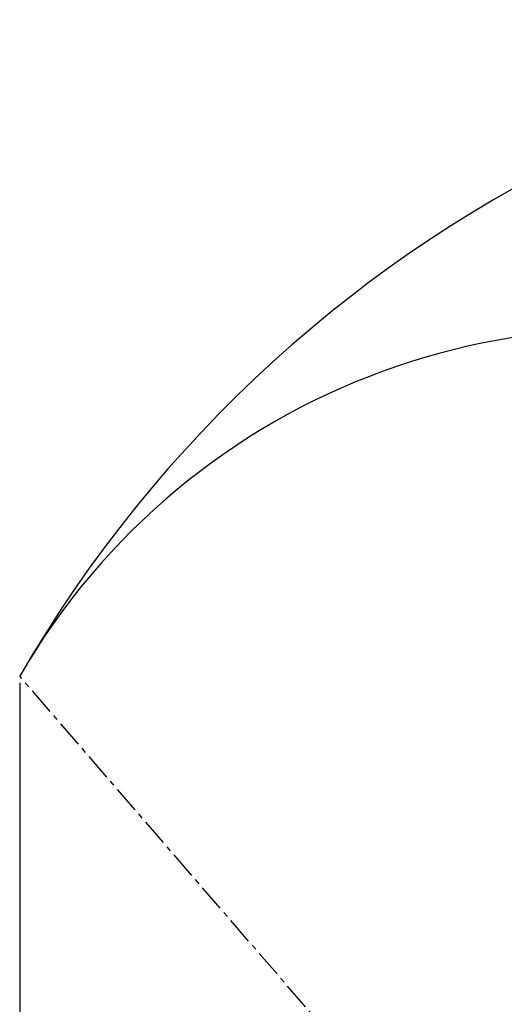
# Model space of a CAD drawing. Header units: millimetres. Extents: x -10540 to 6039, y -7467 to 6433.
# Tile 176 of 236: x -6323 to -5415, y 1351 to 3197. Entities that reach past the tile are written whole.
import ezdxf

# ---------------------------------------------------------------- set-up
doc = ezdxf.new("R2010")
doc.units = ezdxf.units.MM
doc.header["$LTSCALE"] = 8
doc.header["$PDSIZE"] = -1
doc.linetypes.add('CENTER', pattern=[10.16, 6.35, -1.27, 1.27, -1.27])
doc.layers.get('Defpoints').update_dxf_attribs({"true_color": 0x5e5e5e})
doc.layers.add('细实线层', color=7, linetype='Continuous')
doc.dimstyles.new('ISO-25', dxfattribs={"dimscale": 20, "dimtxt": 5, "dimasz": 6, "dimexe": 6, "dimexo": 0.625, "dimtad": 1, "dimtoh": 1, "dimdec": 0, "dimtxsty": 'Standard', "dimcen": 2.5, "dimclrd": 1, "dimclre": 1, "dimclrt": 4, "dimadec": 1, "dimazin": 2, "dimtfac": 1, "dimtdec": 0, "dimtmove": 0, "dimatfit": 0, "dimfxl": 1, "dimarcsym": 0})

# ---------------------------------------------------------------- blocks, each defined once
blk = doc.blocks.new('*D86')
at = {"color": 1, "lineweight": -2, "transparency": 16777216}
for p, q in [((-6322.5, 1953.4), (-6322.5, -622.8)), ((-4390.8, 112.7), (-4390.8, -622.8)), ((-4510.8, -502.8), (-6202.5, -502.8))]:
    blk.add_line(p, q, dxfattribs=at)
at = {"color": 1, "transparency": 16777216}
for points in [[(-6202.5, -482.8), (-6202.5, -522.8), (-6322.5, -502.8)], [(-4510.8, -482.8), (-4510.8, -522.8), (-4390.8, -502.8)]]:
    blk.add_solid(points, dxfattribs=at)
at = {"layer": 'Defpoints', "color": 0, "transparency": 16777216}
for p in [(-6322.5, 1965.9), (-4390.8, 125.2), (-6322.5, -502.8)]:
    blk.add_point(p, dxfattribs=at)
at = {"color": 4, "transparency": 16777216, "insert": (-5356.7, -420.3), "char_height": 100, "attachment_point": 5}
blk.add_mtext('{\\H1.4x;1932}', dxfattribs=at)

msp = doc.modelspace()

# ---------------------------------------------------------------- linework, layer by layer
at = {"color": 4}
for centre, radius, start in [((-4190.8, 735.2), 2461.5, 10), ((-5195.4, 1315.2), 1301.5, 350.1788)]:
    msp.add_arc(centre, radius, start, 150, dxfattribs=at)
at = {"layer": '细实线层', "color": 2, "linetype": 'CENTER'}
msp.add_line((-5468.8, 977.1), (-6322.5, 1965.9), dxfattribs=at)

# ---------------------------------------------------------------- dimensions: what is measured, and where the dimension line sits
dim = msp.add_linear_dim(base=(-6322.5, -502.8), p1=(-4390.8, 125.2), p2=(-6322.5, 1965.9), text='{\\H1.4x;<>}', dimstyle='ISO-25')
dim.commit()
dim.dimension.update_dxf_attribs({"geometry": '*D86', "text_midpoint": (-5356.7, -420.3)})

doc.saveas('drawing.dxf')
